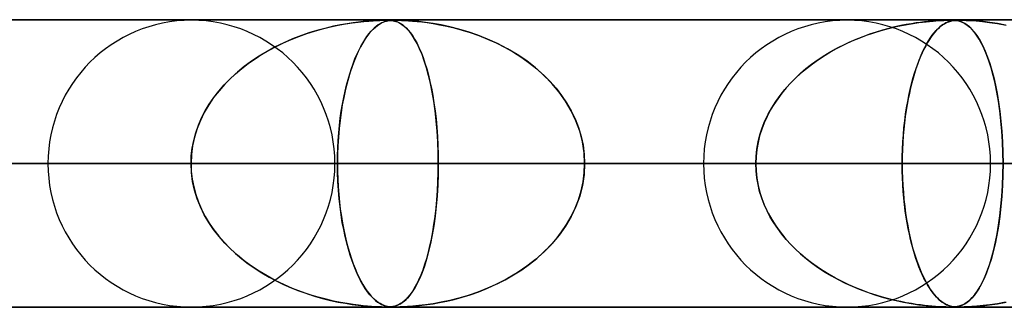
# Model space of a CAD drawing. Header units: millimetres. Extents: x -550 to 550, y -599 to 599.
# Tile 20 of 31: x 85 to 119, y 589 to 599. Entities that reach past the tile are written whole.
import ezdxf

# ---------------------------------------------------------------- set-up
doc = ezdxf.new("R2010")
doc.units = ezdxf.units.MM
doc.layers.add('HIDDEN', color=7, linetype='Continuous')
doc.layers.add('THICK', color=7, linetype='Continuous')

msp = doc.modelspace()

# ---------------------------------------------------------------- linework, layer by layer
at = {"layer": 'HIDDEN'}
for p, q in [((0, 598.99), (388.195, 598.99)), ((388.195, 598.99), (0, 598.99)), ((372.713, 598.98), (0.316, 598.98)), ((96.304, 598.805), (96.554, 598.851)), ((96.613, 598.861), (96.385, 598.821)), ((96.554, 598.851), (96.788, 598.888)), ((96.821, 598.893), (96.613, 598.861)), ((96.788, 598.888), (97.003, 598.916)), ((97.008, 598.917), (96.821, 598.893)), ((97.003, 598.916), (97.199, 598.938)), ((97.172, 598.935), (97.008, 598.917)), ((97.32, 598.949), (97.172, 598.935)), ((97.199, 598.938), (97.372, 598.953)), ((97.463, 598.96), (97.32, 598.949)), ((97.372, 598.953), (97.522, 598.964)), ((97.596, 598.968), (97.463, 598.96)), ((97.522, 598.964), (97.646, 598.971)), ((97.714, 598.974), (97.596, 598.968)), ((97.646, 598.971), (97.748, 598.976)), ((97.67, 598.8), (97.739, 598.847)), ((97.762, 598.861), (97.698, 598.821)), ((97.813, 598.978), (97.714, 598.974)), ((97.739, 598.847), (97.805, 598.885)), ((97.748, 598.976), (97.832, 598.978)), ((97.821, 598.893), (97.762, 598.861)), ((97.805, 598.885), (97.867, 598.914)), ((97.893, 598.979), (97.813, 598.978)), ((97.875, 598.917), (97.821, 598.893)), ((97.832, 598.978), (97.902, 598.98)), ((97.867, 598.914), (97.926, 598.936)), ((97.924, 598.935), (97.875, 598.917)), ((97.963, 598.98), (97.893, 598.979)), ((97.902, 598.98), (97.963, 598.98)), ((97.97, 598.949), (97.924, 598.935)), ((97.926, 598.936), (97.982, 598.952)), ((98.027, 598.979), (97.963, 598.98)), ((97.963, 598.98), (98.018, 598.98)), ((98.018, 598.96), (97.97, 598.949)), ((97.982, 598.952), (98.034, 598.963)), ((98.018, 598.98), (98.069, 598.978)), ((98.068, 598.968), (98.018, 598.96)), ((98.086, 598.977), (98.027, 598.979)), ((98.034, 598.963), (98.083, 598.971)), ((98.119, 598.974), (98.068, 598.968)), ((98.069, 598.978), (98.117, 598.975)), ((98.083, 598.971), (98.129, 598.975)), ((98.142, 598.973), (98.086, 598.977)), ((98.117, 598.975), (98.166, 598.97)), ((98.171, 598.978), (98.119, 598.974)), ((98.129, 598.975), (98.176, 598.978)), ((98.202, 598.965), (98.142, 598.973)), ((98.166, 598.97), (98.215, 598.963)), ((98.224, 598.979), (98.171, 598.978)), ((98.176, 598.978), (98.225, 598.979)), ((98.265, 598.952), (98.202, 598.965)), ((98.215, 598.963), (98.265, 598.952)), ((98.285, 598.98), (98.224, 598.979)), ((98.225, 598.979), (98.278, 598.98)), ((98.331, 598.932), (98.265, 598.952)), ((98.265, 598.952), (98.313, 598.938)), ((98.285, 598.98), (98.347, 598.98)), ((98.359, 598.979), (98.285, 598.98)), ((98.313, 598.938), (98.363, 598.92)), ((98.4, 598.903), (98.331, 598.932)), ((98.347, 598.98), (98.42, 598.978)), ((98.449, 598.977), (98.359, 598.979)), ((98.363, 598.92), (98.415, 598.896)), ((98.471, 598.865), (98.4, 598.903)), ((98.415, 598.896), (98.472, 598.865)), ((98.42, 598.978), (98.509, 598.975)), ((98.563, 598.973), (98.449, 598.977)), ((98.547, 598.815), (98.471, 598.865)), ((98.472, 598.865), (98.533, 598.825)), ((98.509, 598.975), (98.618, 598.97)), ((98.711, 598.965), (98.563, 598.973)), ((98.618, 598.97), (98.747, 598.963)), ((98.894, 598.952), (98.711, 598.965)), ((98.747, 598.963), (98.892, 598.952)), ((98.892, 598.952), (99.047, 598.938)), ((99.106, 598.932), (98.894, 598.952)), ((99.047, 598.938), (99.213, 598.92)), ((99.344, 598.903), (99.106, 598.932)), ((99.213, 598.92), (99.398, 598.896)), ((99.603, 598.865), (99.344, 598.903)), ((99.398, 598.896), (99.605, 598.865)), ((99.883, 598.815), (99.603, 598.865)), ((99.605, 598.865), (99.832, 598.825)), ((115.966, 598.812), (116.229, 598.859)), ((116.235, 598.86), (116.056, 598.829)), ((116.229, 598.859), (116.492, 598.899)), ((116.402, 598.886), (116.235, 598.86)), ((116.557, 598.907), (116.402, 598.886)), ((116.492, 598.899), (116.751, 598.93)), ((116.697, 598.924), (116.557, 598.907)), ((116.823, 598.938), (116.697, 598.924)), ((116.751, 598.93), (116.989, 598.953)), ((116.947, 598.949), (116.823, 598.938)), ((117.078, 598.959), (116.947, 598.949)), ((116.989, 598.953), (117.195, 598.967)), ((117.21, 598.968), (117.078, 598.959)), ((117.195, 598.967), (117.361, 598.975)), ((117.331, 598.974), (117.21, 598.968)), ((117.312, 598.812), (117.385, 598.859)), ((117.433, 598.977), (117.331, 598.974)), ((117.386, 598.86), (117.337, 598.829)), ((117.361, 598.975), (117.487, 598.979)), ((117.385, 598.859), (117.459, 598.899)), ((117.433, 598.886), (117.386, 598.86)), ((117.516, 598.979), (117.433, 598.977)), ((117.478, 598.907), (117.433, 598.886)), ((117.459, 598.899), (117.535, 598.93)), ((117.519, 598.924), (117.478, 598.907)), ((117.487, 598.979), (117.587, 598.98)), ((117.588, 598.98), (117.516, 598.979)), ((117.557, 598.938), (117.519, 598.924)), ((117.535, 598.93), (117.61, 598.953)), ((117.596, 598.949), (117.557, 598.938)), ((117.587, 598.98), (117.673, 598.979)), ((117.652, 598.979), (117.588, 598.98)), ((117.64, 598.959), (117.596, 598.949)), ((117.61, 598.953), (117.683, 598.967)), ((117.688, 598.968), (117.64, 598.959)), ((117.71, 598.977), (117.652, 598.979)), ((117.673, 598.979), (117.748, 598.975)), ((117.683, 598.967), (117.755, 598.975)), ((117.74, 598.974), (117.688, 598.968)), ((117.767, 598.973), (117.71, 598.977)), ((117.793, 598.977), (117.74, 598.974)), ((117.748, 598.975), (117.815, 598.967)), ((117.755, 598.975), (117.826, 598.979)), ((117.826, 598.965), (117.767, 598.973)), ((117.848, 598.979), (117.793, 598.977)), ((117.815, 598.967), (117.88, 598.954)), ((117.826, 598.979), (117.909, 598.98)), ((117.89, 598.952), (117.826, 598.965)), ((117.909, 598.98), (117.848, 598.979)), ((117.88, 598.954), (117.949, 598.934)), ((117.956, 598.932), (117.89, 598.952)), ((117.909, 598.98), (118.014, 598.979)), ((117.984, 598.979), (117.909, 598.98)), ((117.949, 598.934), (118.022, 598.905)), ((118.025, 598.903), (117.956, 598.932)), ((118.073, 598.977), (117.984, 598.979)), ((118.014, 598.979), (118.145, 598.975)), ((118.022, 598.905), (118.099, 598.864)), ((118.098, 598.865), (118.025, 598.903)), ((118.186, 598.973), (118.073, 598.977)), ((118.173, 598.814), (118.098, 598.865)), ((118.099, 598.864), (118.18, 598.809)), ((118.145, 598.975), (118.302, 598.967)), ((118.334, 598.965), (118.186, 598.973)), ((118.302, 598.967), (118.486, 598.954)), ((118.517, 598.952), (118.334, 598.965)), ((118.486, 598.954), (118.706, 598.934)), ((118.731, 598.932), (118.517, 598.952)), ((118.706, 598.934), (118.957, 598.905)), ((118.969, 598.903), (118.731, 598.932)), ((118.957, 598.905), (119.236, 598.864)), ((119.23, 598.865), (118.969, 598.903)), ((119.511, 598.814), (119.23, 598.865)), ((119.236, 598.864), (119.537, 598.809)), ((94.938, 598.417), (95.21, 598.514)), ((95.32, 598.55), (95.024, 598.449)), ((95.21, 598.514), (95.485, 598.601)), ((95.606, 598.637), (95.32, 598.55)), ((95.485, 598.601), (95.763, 598.68)), ((95.88, 598.71), (95.606, 598.637)), ((95.763, 598.68), (96.039, 598.748)), ((96.141, 598.771), (95.88, 598.71)), ((96.039, 598.748), (96.304, 598.805)), ((96.385, 598.821), (96.141, 598.771)), ((97.3, 598.41), (97.373, 598.507)), ((97.408, 598.55), (97.328, 598.449)), ((97.373, 598.507), (97.447, 598.595)), ((97.486, 598.637), (97.408, 598.55)), ((97.447, 598.595), (97.522, 598.674)), ((97.56, 598.71), (97.486, 598.637)), ((97.522, 598.674), (97.597, 598.743)), ((97.631, 598.771), (97.56, 598.71)), ((97.597, 598.743), (97.67, 598.8)), ((97.698, 598.821), (97.631, 598.771)), ((98.533, 598.825), (98.598, 598.774)), ((98.625, 598.75), (98.547, 598.815)), ((98.598, 598.774), (98.665, 598.713)), ((98.707, 598.671), (98.625, 598.75)), ((98.665, 598.713), (98.736, 598.639)), ((98.79, 598.575), (98.707, 598.671)), ((98.736, 598.639), (98.809, 598.551)), ((98.875, 598.459), (98.79, 598.575)), ((98.809, 598.551), (98.883, 598.447)), ((99.832, 598.825), (100.076, 598.774)), ((100.181, 598.75), (99.883, 598.815)), ((100.076, 598.774), (100.336, 598.713)), ((100.495, 598.671), (100.181, 598.75)), ((100.336, 598.713), (100.61, 598.639)), ((100.821, 598.575), (100.495, 598.671)), ((100.61, 598.639), (100.895, 598.551)), ((101.157, 598.459), (100.821, 598.575)), ((100.895, 598.551), (101.19, 598.447)), ((114.672, 598.456), (114.926, 598.543)), ((115.012, 598.57), (114.779, 598.494)), ((114.926, 598.543), (115.183, 598.622)), ((115.237, 598.638), (115.012, 598.57)), ((115.183, 598.622), (115.443, 598.694)), ((115.455, 598.697), (115.237, 598.638)), ((115.443, 598.694), (115.704, 598.757)), ((115.665, 598.748), (115.455, 598.697)), ((115.865, 598.792), (115.665, 598.748)), ((115.704, 598.757), (115.966, 598.812)), ((116.056, 598.829), (115.865, 598.792)), ((116.962, 598.456), (117.03, 598.543)), ((117.053, 598.57), (116.991, 598.494)), ((117.03, 598.543), (117.099, 598.622)), ((117.114, 598.638), (117.053, 598.57)), ((117.099, 598.622), (117.169, 598.694)), ((117.173, 598.697), (117.114, 598.638)), ((117.169, 598.694), (117.24, 598.757)), ((117.23, 598.748), (117.173, 598.697)), ((117.284, 598.792), (117.23, 598.748)), ((117.24, 598.757), (117.312, 598.812)), ((117.337, 598.829), (117.284, 598.792)), ((118.252, 598.75), (118.173, 598.814)), ((118.18, 598.809), (118.264, 598.739)), ((118.334, 598.67), (118.252, 598.75)), ((118.264, 598.739), (118.351, 598.652)), ((118.418, 598.574), (118.334, 598.67)), ((118.351, 598.652), (118.441, 598.545)), ((118.503, 598.459), (118.418, 598.574)), ((118.441, 598.545), (118.532, 598.417)), ((94.413, 598.198), (94.115, 598.053)), ((94.15, 598.071), (94.407, 598.195)), ((94.407, 598.195), (94.67, 598.311)), ((94.72, 598.331), (94.413, 598.198)), ((94.67, 598.311), (94.938, 598.417)), ((95.024, 598.449), (94.72, 598.331)), ((97.163, 598.198), (97.082, 598.053)), ((97.087, 598.063), (97.156, 598.188)), ((97.156, 598.188), (97.227, 598.303)), ((97.246, 598.331), (97.163, 598.198)), ((97.227, 598.303), (97.3, 598.41)), ((97.328, 598.449), (97.246, 598.331)), ((98.961, 598.324), (98.875, 598.459)), ((98.883, 598.447), (98.959, 598.327)), ((98.959, 598.327), (99.036, 598.189)), ((99.048, 598.167), (98.961, 598.324)), ((99.036, 598.189), (99.113, 598.033)), ((99.134, 597.986), (99.048, 598.167)), ((101.499, 598.324), (101.157, 598.459)), ((101.19, 598.447), (101.492, 598.327)), ((101.492, 598.327), (101.8, 598.189)), ((101.846, 598.167), (101.499, 598.324)), ((101.8, 598.189), (102.107, 598.033)), ((102.193, 597.986), (101.846, 598.167)), ((114.06, 598.206), (113.826, 598.094)), ((113.932, 598.146), (114.175, 598.258)), ((114.3, 598.311), (114.06, 598.206)), ((114.175, 598.258), (114.422, 598.361)), ((114.542, 598.407), (114.3, 598.311)), ((114.422, 598.361), (114.672, 598.456)), ((114.779, 598.494), (114.542, 598.407)), ((116.797, 598.206), (116.734, 598.094)), ((116.762, 598.146), (116.828, 598.258)), ((116.861, 598.311), (116.797, 598.206)), ((116.828, 598.258), (116.894, 598.361)), ((116.927, 598.407), (116.861, 598.311)), ((116.894, 598.361), (116.962, 598.456)), ((116.991, 598.494), (116.927, 598.407)), ((118.59, 598.323), (118.503, 598.459)), ((118.532, 598.417), (118.624, 598.265)), ((118.678, 598.166), (118.59, 598.323)), ((118.624, 598.265), (118.715, 598.091)), ((118.764, 597.986), (118.678, 598.166)), ((93.828, 597.898), (93.552, 597.732)), ((93.651, 597.794), (93.898, 597.937)), ((94.115, 598.053), (93.828, 597.898)), ((93.898, 597.937), (94.15, 598.071)), ((97.004, 597.898), (96.928, 597.732)), ((96.952, 597.786), (97.019, 597.929)), ((97.082, 598.053), (97.004, 597.898)), ((97.019, 597.929), (97.087, 598.063)), ((99.113, 598.033), (99.186, 597.864)), ((99.218, 597.784), (99.134, 597.986)), ((99.186, 597.864), (99.255, 597.684)), ((102.107, 598.033), (102.404, 597.864)), ((102.533, 597.784), (102.193, 597.986)), ((102.404, 597.864), (102.687, 597.684)), ((113.378, 597.85), (113.164, 597.719)), ((113.233, 597.763), (113.461, 597.899)), ((113.598, 597.975), (113.378, 597.85)), ((113.461, 597.899), (113.694, 598.027)), ((113.826, 598.094), (113.598, 597.975)), ((113.694, 598.027), (113.932, 598.146)), ((116.613, 597.85), (116.555, 597.719)), ((116.574, 597.763), (116.635, 597.899)), ((116.672, 597.975), (116.613, 597.85)), ((116.635, 597.899), (116.698, 598.027)), ((116.734, 598.094), (116.672, 597.975)), ((116.698, 598.027), (116.762, 598.146)), ((118.715, 598.091), (118.801, 597.901)), ((118.849, 597.784), (118.764, 597.986)), ((118.801, 597.901), (118.883, 597.694)), ((92.953, 597.304), (93.178, 597.477)), ((93.288, 597.556), (93.036, 597.37)), ((93.178, 597.477), (93.411, 597.64)), ((93.552, 597.732), (93.288, 597.556)), ((93.411, 597.64), (93.651, 597.794)), ((96.856, 597.556), (96.787, 597.37)), ((96.823, 597.469), (96.887, 597.632)), ((96.928, 597.732), (96.856, 597.556)), ((96.887, 597.632), (96.952, 597.786)), ((99.298, 597.562), (99.218, 597.784)), ((99.255, 597.684), (99.321, 597.491)), ((99.374, 597.321), (99.298, 597.562)), ((99.321, 597.491), (99.383, 597.288)), ((102.859, 597.562), (102.533, 597.784)), ((102.687, 597.684), (102.955, 597.491)), ((103.17, 597.321), (102.859, 597.562)), ((102.955, 597.491), (103.209, 597.288)), ((112.957, 597.581), (112.758, 597.437)), ((112.795, 597.465), (113.011, 597.618)), ((113.164, 597.719), (112.957, 597.581)), ((113.011, 597.618), (113.233, 597.763)), ((116.499, 597.581), (116.445, 597.437)), ((116.455, 597.465), (116.514, 597.618)), ((116.555, 597.719), (116.499, 597.581)), ((116.514, 597.618), (116.574, 597.763)), ((118.93, 597.563), (118.849, 597.784)), ((118.883, 597.694), (118.96, 597.472)), ((119.007, 597.321), (118.93, 597.563)), ((92.797, 597.174), (92.571, 596.969)), ((92.737, 597.121), (92.953, 597.304)), ((93.036, 597.37), (92.797, 597.174)), ((96.722, 597.174), (96.66, 596.969)), ((96.703, 597.113), (96.762, 597.296)), ((96.787, 597.37), (96.722, 597.174)), ((96.762, 597.296), (96.823, 597.469)), ((99.445, 597.059), (99.374, 597.321)), ((99.383, 597.288), (99.441, 597.074)), ((103.463, 597.059), (103.17, 597.321)), ((103.209, 597.288), (103.448, 597.074)), ((112.192, 596.954), (112.385, 597.133)), ((112.382, 597.131), (112.207, 596.969)), ((112.566, 597.287), (112.382, 597.131)), ((112.385, 597.133), (112.586, 597.303)), ((112.758, 597.437), (112.566, 597.287)), ((112.586, 597.303), (112.795, 597.465)), ((116.291, 596.954), (116.344, 597.133)), ((116.343, 597.131), (116.296, 596.969)), ((116.393, 597.287), (116.343, 597.131)), ((116.344, 597.133), (116.399, 597.303)), ((116.445, 597.437), (116.393, 597.287)), ((116.399, 597.303), (116.455, 597.465)), ((118.96, 597.472), (119.032, 597.234)), ((119.079, 597.06), (119.007, 597.321)), ((119.032, 597.234), (119.099, 596.983)), ((92.334, 596.727), (92.53, 596.929)), ((92.571, 596.969), (92.358, 596.753)), ((92.53, 596.929), (92.737, 597.121)), ((96.593, 596.719), (96.646, 596.921)), ((96.66, 596.969), (96.601, 596.753)), ((96.646, 596.921), (96.703, 597.113)), ((99.441, 597.074), (99.495, 596.849)), ((99.511, 596.779), (99.445, 597.059)), ((99.495, 596.849), (99.546, 596.614)), ((103.448, 597.074), (103.671, 596.849)), ((103.736, 596.779), (103.463, 597.059)), ((103.671, 596.849), (103.879, 596.614)), ((112.04, 596.8), (111.88, 596.625)), ((112.008, 596.766), (112.192, 596.954)), ((112.207, 596.969), (112.04, 596.8)), ((116.25, 596.8), (116.206, 596.625)), ((116.241, 596.766), (116.291, 596.954)), ((116.296, 596.969), (116.25, 596.8)), ((119.146, 596.78), (119.079, 597.06)), ((119.099, 596.983), (119.16, 596.716)), ((92.159, 596.526), (91.973, 596.287)), ((91.979, 596.294), (92.15, 596.515)), ((92.15, 596.515), (92.334, 596.727)), ((92.358, 596.753), (92.159, 596.526)), ((96.546, 596.526), (96.495, 596.287)), ((96.495, 596.288), (96.542, 596.508)), ((96.542, 596.508), (96.593, 596.719)), ((96.601, 596.753), (96.546, 596.526)), ((99.571, 596.48), (99.511, 596.779)), ((99.546, 596.614), (99.592, 596.366)), ((99.625, 596.163), (99.571, 596.48)), ((103.986, 596.48), (103.736, 596.779)), ((103.879, 596.614), (104.071, 596.366)), ((104.21, 596.163), (103.986, 596.48)), ((111.671, 596.367), (111.834, 596.571)), ((111.88, 596.625), (111.729, 596.442)), ((111.834, 596.571), (112.008, 596.766)), ((116.149, 596.367), (116.194, 596.571)), ((116.206, 596.625), (116.165, 596.442)), ((116.194, 596.571), (116.241, 596.766)), ((119.207, 596.481), (119.146, 596.78)), ((119.16, 596.716), (119.216, 596.432)), ((119.262, 596.164), (119.207, 596.481)), ((91.973, 596.287), (91.802, 596.035)), ((91.821, 596.064), (91.979, 596.294)), ((96.495, 596.287), (96.447, 596.035)), ((96.452, 596.058), (96.495, 596.288)), ((99.592, 596.366), (99.634, 596.105)), ((99.672, 595.829), (99.625, 596.163)), ((99.634, 596.105), (99.672, 595.831)), ((104.071, 596.366), (104.246, 596.105)), ((104.406, 595.829), (104.21, 596.163)), ((104.246, 596.105), (104.405, 595.831)), ((111.381, 595.937), (111.52, 596.156)), ((111.586, 596.251), (111.453, 596.053)), ((111.52, 596.156), (111.671, 596.367)), ((111.729, 596.442), (111.586, 596.251)), ((116.07, 595.937), (116.108, 596.156)), ((116.126, 596.251), (116.09, 596.053)), ((116.108, 596.156), (116.149, 596.367)), ((116.165, 596.442), (116.126, 596.251)), ((119.216, 596.432), (119.267, 596.13)), ((119.31, 595.83), (119.262, 596.164)), ((119.267, 596.13), (119.312, 595.81)), ((91.648, 595.771), (91.513, 595.495)), ((91.551, 595.579), (91.678, 595.826)), ((91.802, 596.035), (91.648, 595.771)), ((91.678, 595.826), (91.821, 596.064)), ((96.405, 595.771), (96.367, 595.495)), ((96.377, 595.574), (96.412, 595.82)), ((96.447, 596.035), (96.405, 595.771)), ((96.412, 595.82), (96.452, 596.058)), ((99.672, 595.831), (99.705, 595.544)), ((99.712, 595.479), (99.672, 595.829)), ((104.405, 595.831), (104.543, 595.544)), ((104.571, 595.479), (104.406, 595.829)), ((111.33, 595.847), (111.218, 595.634)), ((111.256, 595.71), (111.381, 595.937)), ((111.453, 596.053), (111.33, 595.847)), ((116.056, 595.847), (116.025, 595.634)), ((116.036, 595.71), (116.07, 595.937)), ((116.09, 596.053), (116.056, 595.847)), ((119.35, 595.481), (119.31, 595.83)), ((119.312, 595.81), (119.351, 595.473)), ((91.513, 595.495), (91.398, 595.209)), ((91.442, 595.325), (91.551, 595.579)), ((96.367, 595.495), (96.335, 595.209)), ((96.347, 595.321), (96.377, 595.574)), ((99.705, 595.544), (99.733, 595.246)), ((99.743, 595.117), (99.712, 595.479)), ((104.543, 595.544), (104.66, 595.246)), ((104.702, 595.117), (104.571, 595.479)), ((111.05, 595.237), (111.145, 595.477)), ((111.218, 595.634), (111.118, 595.414)), ((111.145, 595.477), (111.256, 595.71)), ((115.979, 595.237), (116.005, 595.477)), ((116.025, 595.634), (115.998, 595.414)), ((116.005, 595.477), (116.036, 595.71)), ((119.382, 595.118), (119.35, 595.481)), ((119.351, 595.473), (119.382, 595.119)), ((91.398, 595.209), (91.307, 594.914)), ((91.35, 595.064), (91.442, 595.325)), ((96.335, 595.209), (96.31, 594.914)), ((96.322, 595.061), (96.347, 595.321)), ((99.733, 595.246), (99.755, 594.94)), ((99.766, 594.747), (99.743, 595.117)), ((104.66, 595.246), (104.753, 594.94)), ((104.798, 594.747), (104.702, 595.117)), ((111.032, 595.187), (110.96, 594.956)), ((110.97, 594.993), (111.05, 595.237)), ((111.118, 595.414), (111.032, 595.187)), ((115.974, 595.187), (115.954, 594.956)), ((115.957, 594.993), (115.979, 595.237)), ((115.998, 595.414), (115.974, 595.187)), ((119.382, 595.119), (119.405, 594.751)), ((119.405, 594.747), (119.382, 595.118)), ((91.227, 594.532), (91.279, 594.8)), ((91.307, 594.914), (91.24, 594.612)), ((91.279, 594.8), (91.35, 595.064)), ((96.287, 594.53), (96.302, 594.797)), ((96.31, 594.914), (96.291, 594.612)), ((96.302, 594.797), (96.322, 595.061)), ((99.755, 594.94), (99.771, 594.628)), ((99.779, 594.37), (99.766, 594.747)), ((104.753, 594.94), (104.82, 594.628)), ((104.855, 594.37), (104.798, 594.747)), ((110.864, 594.496), (110.908, 594.745)), ((110.96, 594.956), (110.903, 594.721)), ((110.908, 594.745), (110.97, 594.993)), ((115.928, 594.496), (115.94, 594.745)), ((115.954, 594.956), (115.939, 594.721)), ((115.94, 594.745), (115.957, 594.993)), ((119.405, 594.751), (119.419, 594.373)), ((119.419, 594.371), (119.405, 594.747)), ((91.196, 594.262), (91.227, 594.532)), ((91.24, 594.612), (91.199, 594.304)), ((96.279, 594.261), (96.287, 594.53)), ((96.291, 594.612), (96.28, 594.304)), ((99.771, 594.628), (99.781, 594.311)), ((104.82, 594.628), (104.861, 594.311)), ((110.861, 594.481), (110.836, 594.237)), ((110.837, 594.244), (110.864, 594.496)), ((110.903, 594.721), (110.861, 594.481)), ((115.92, 594.244), (115.928, 594.496)), ((115.927, 594.481), (115.92, 594.237)), ((115.939, 594.721), (115.927, 594.481)), ((91.199, 594.304), (91.186, 593.99)), ((91.186, 593.99), (91.196, 594.262)), ((96.28, 594.304), (96.276, 593.99)), ((96.276, 593.99), (96.279, 594.261)), ((99.784, 593.99), (99.779, 594.37)), ((99.781, 594.311), (99.784, 593.99)), ((104.874, 593.99), (104.855, 594.37)), ((104.861, 594.311), (104.874, 593.99)), ((110.828, 593.99), (110.837, 594.244)), ((110.836, 594.237), (110.828, 593.99)), ((115.918, 593.99), (115.92, 594.244)), ((115.92, 594.237), (115.918, 593.99)), ((119.419, 594.373), (119.423, 593.99)), ((119.423, 593.99), (119.419, 594.371)), ((5, 593.99), (99.784, 593.99)), ((91.186, 593.99), (5, 593.99)), ((99.784, 593.99), (5, 593.99)), ((5, 593.99), (91.186, 593.99)), ((5, 593.99), (119.423, 593.99)), ((110.828, 593.99), (5, 593.99)), ((119.423, 593.99), (5, 593.99)), ((5, 593.99), (110.828, 593.99)), ((5, 593.99), (139.059, 593.99)), ((130.465, 593.99), (5, 593.99)), ((139.059, 593.99), (5, 593.99)), ((5, 593.99), (130.465, 593.99)), ((5, 593.99), (158.692, 593.99)), ((150.098, 593.99), (5, 593.99)), ((158.692, 593.99), (5, 593.99)), ((5, 593.99), (150.098, 593.99)), ((5, 593.99), (178.323, 593.99)), ((169.73, 593.99), (5, 593.99)), ((178.323, 593.99), (5, 593.99)), ((5, 593.99), (169.73, 593.99)), ((5, 593.99), (197.953, 593.99)), ((189.361, 593.99), (5, 593.99)), ((197.953, 593.99), (5, 593.99)), ((5, 593.99), (189.361, 593.99)), ((5, 593.99), (217.582, 593.99)), ((208.99, 593.99), (5, 593.99)), ((217.582, 593.99), (5, 593.99)), ((5, 593.99), (208.99, 593.99)), ((5, 593.99), (237.21, 593.99)), ((228.619, 593.99), (5, 593.99)), ((237.21, 593.99), (5, 593.99)), ((5, 593.99), (228.619, 593.99)), ((5, 593.99), (256.838, 593.99)), ((248.247, 593.99), (5, 593.99)), ((256.838, 593.99), (5, 593.99)), ((5, 593.99), (248.247, 593.99)), ((5, 593.99), (276.466, 593.99)), ((267.874, 593.99), (5, 593.99)), ((276.466, 593.99), (5, 593.99)), ((5, 593.99), (267.874, 593.99)), ((5, 593.99), (296.093, 593.99)), ((287.502, 593.99), (5, 593.99)), ((296.093, 593.99), (5, 593.99)), ((5, 593.99), (287.502, 593.99)), ((5, 593.99), (315.719, 593.99)), ((307.128, 593.99), (5, 593.99)), ((315.719, 593.99), (5, 593.99)), ((5, 593.99), (307.128, 593.99)), ((5, 593.99), (335.346, 593.99)), ((326.755, 593.99), (5, 593.99)), ((335.346, 593.99), (5, 593.99)), ((5, 593.99), (326.755, 593.99)), ((5, 593.99), (354.973, 593.99)), ((346.382, 593.99), (5, 593.99)), ((354.973, 593.99), (5, 593.99)), ((5, 593.99), (346.382, 593.99)), ((5, 593.99), (374.599, 593.99)), ((366.008, 593.99), (5, 593.99)), ((374.599, 593.99), (5, 593.99)), ((5, 593.99), (366.008, 593.99)), ((86.21, 593.99), (76.625, 593.99)), ((76.625, 593.99), (86.21, 593.99)), ((80.138, 593.99), (91.186, 593.99)), ((91.186, 593.99), (80.138, 593.99)), ((85.228, 593.99), (96.19, 593.99)), ((96.19, 593.99), (85.228, 593.99)), ((96.276, 593.99), (85.228, 593.99)), ((85.228, 593.99), (96.276, 593.99)), ((91.199, 593.676), (91.186, 593.99)), ((91.186, 593.99), (91.196, 593.718)), ((91.196, 593.718), (91.227, 593.448)), ((96.276, 593.99), (96.279, 593.718)), ((109.01, 593.99), (96.276, 593.99)), ((96.28, 593.676), (96.276, 593.99)), ((96.276, 593.99), (109.01, 593.99)), ((96.279, 593.718), (96.288, 593.448)), ((99.784, 593.99), (99.779, 593.611)), ((99.781, 593.669), (99.784, 593.99)), ((99.784, 593.99), (110.828, 593.99)), ((110.828, 593.99), (99.784, 593.99)), ((104.874, 593.99), (104.855, 593.61)), ((104.861, 593.669), (104.874, 593.99)), ((104.874, 593.99), (118.99, 593.99)), ((118.99, 593.99), (104.874, 593.99)), ((115.918, 593.99), (104.874, 593.99)), ((104.874, 593.99), (115.918, 593.99)), ((110.836, 593.743), (110.828, 593.99)), ((110.828, 593.99), (110.837, 593.736)), ((110.861, 593.499), (110.836, 593.743)), ((110.837, 593.736), (110.864, 593.484)), ((115.918, 593.99), (115.92, 593.736)), ((131.81, 593.99), (115.918, 593.99)), ((115.92, 593.743), (115.918, 593.99)), ((115.918, 593.99), (131.81, 593.99)), ((115.927, 593.499), (115.92, 593.743)), ((115.92, 593.736), (115.928, 593.484)), ((119.423, 593.99), (119.419, 593.609)), ((119.419, 593.607), (119.423, 593.99)), ((119.423, 593.99), (130.465, 593.99)), ((130.465, 593.99), (119.423, 593.99)), ((91.24, 593.368), (91.199, 593.676)), ((91.227, 593.448), (91.279, 593.18)), ((91.307, 593.066), (91.24, 593.368)), ((96.291, 593.368), (96.28, 593.676)), ((96.288, 593.448), (96.302, 593.18)), ((96.31, 593.066), (96.291, 593.368)), ((99.779, 593.611), (99.766, 593.236)), ((99.771, 593.352), (99.781, 593.669)), ((104.855, 593.61), (104.798, 593.233)), ((104.82, 593.352), (104.861, 593.669)), ((110.903, 593.259), (110.861, 593.499)), ((110.864, 593.484), (110.908, 593.234)), ((115.939, 593.259), (115.927, 593.499)), ((115.928, 593.484), (115.94, 593.234)), ((119.419, 593.609), (119.405, 593.233)), ((119.405, 593.229), (119.419, 593.607)), ((91.279, 593.18), (91.35, 592.916)), ((91.398, 592.771), (91.307, 593.066)), ((96.302, 593.18), (96.322, 592.916)), ((96.335, 592.771), (96.31, 593.066)), ((99.733, 592.734), (99.755, 593.04)), ((99.766, 593.236), (99.743, 592.867)), ((99.755, 593.04), (99.771, 593.352)), ((104.66, 592.734), (104.753, 593.04)), ((104.798, 593.233), (104.702, 592.863)), ((104.753, 593.04), (104.82, 593.352)), ((110.96, 593.024), (110.903, 593.259)), ((110.908, 593.234), (110.97, 592.987)), ((111.032, 592.793), (110.96, 593.024)), ((115.954, 593.024), (115.939, 593.259)), ((115.94, 593.234), (115.957, 592.987)), ((115.974, 592.793), (115.954, 593.024)), ((119.405, 593.233), (119.382, 592.862)), ((119.382, 592.861), (119.405, 593.229)), ((91.35, 592.916), (91.442, 592.655)), ((91.513, 592.485), (91.398, 592.771)), ((96.322, 592.916), (96.347, 592.655)), ((96.367, 592.485), (96.335, 592.771)), ((99.705, 592.436), (99.733, 592.734)), ((99.743, 592.867), (99.712, 592.505)), ((104.543, 592.436), (104.66, 592.734)), ((104.702, 592.863), (104.571, 592.501)), ((110.97, 592.987), (111.05, 592.743)), ((111.118, 592.566), (111.032, 592.793)), ((111.05, 592.743), (111.145, 592.503)), ((115.957, 592.987), (115.979, 592.743)), ((115.998, 592.566), (115.974, 592.793)), ((115.979, 592.743), (116.005, 592.503)), ((119.382, 592.862), (119.35, 592.499)), ((119.351, 592.507), (119.382, 592.861)), ((91.442, 592.655), (91.551, 592.401)), ((91.648, 592.209), (91.513, 592.485)), ((91.551, 592.401), (91.678, 592.154)), ((96.347, 592.655), (96.378, 592.401)), ((96.405, 592.209), (96.367, 592.485)), ((96.378, 592.401), (96.413, 592.154)), ((99.672, 592.149), (99.705, 592.436)), ((99.712, 592.505), (99.673, 592.157)), ((104.405, 592.149), (104.543, 592.436)), ((104.571, 592.501), (104.406, 592.151)), ((111.218, 592.346), (111.118, 592.566)), ((111.145, 592.503), (111.256, 592.27)), ((111.33, 592.133), (111.218, 592.346)), ((116.025, 592.346), (115.998, 592.566)), ((116.005, 592.503), (116.036, 592.27)), ((116.056, 592.133), (116.025, 592.346)), ((119.35, 592.499), (119.31, 592.15)), ((119.312, 592.17), (119.351, 592.507)), ((91.802, 591.945), (91.648, 592.209)), ((91.678, 592.154), (91.821, 591.916)), ((96.447, 591.945), (96.405, 592.209)), ((96.413, 592.154), (96.453, 591.916)), ((99.673, 592.157), (99.626, 591.824)), ((99.634, 591.875), (99.672, 592.149)), ((104.406, 592.151), (104.21, 591.817)), ((104.246, 591.875), (104.405, 592.149)), ((111.256, 592.27), (111.381, 592.043)), ((111.453, 591.927), (111.33, 592.133)), ((111.381, 592.043), (111.52, 591.824)), ((116.036, 592.27), (116.07, 592.043)), ((116.09, 591.927), (116.056, 592.133)), ((116.07, 592.043), (116.108, 591.824)), ((119.31, 592.15), (119.262, 591.816)), ((119.267, 591.85), (119.312, 592.17)), ((91.973, 591.693), (91.802, 591.945)), ((91.821, 591.916), (91.979, 591.686)), ((92.159, 591.454), (91.973, 591.693)), ((91.979, 591.686), (92.15, 591.465)), ((96.495, 591.693), (96.447, 591.945)), ((96.453, 591.916), (96.496, 591.686)), ((96.546, 591.454), (96.495, 591.693)), ((96.496, 591.686), (96.544, 591.465)), ((99.626, 591.824), (99.573, 591.507)), ((99.592, 591.614), (99.634, 591.875)), ((104.21, 591.817), (103.986, 591.5)), ((104.071, 591.614), (104.246, 591.875)), ((111.586, 591.729), (111.453, 591.927)), ((111.52, 591.824), (111.671, 591.612)), ((111.729, 591.538), (111.586, 591.729)), ((116.126, 591.729), (116.09, 591.927)), ((116.108, 591.824), (116.149, 591.612)), ((116.165, 591.538), (116.126, 591.729)), ((119.262, 591.816), (119.207, 591.499)), ((119.216, 591.548), (119.267, 591.85)), ((92.15, 591.465), (92.334, 591.253)), ((92.358, 591.227), (92.159, 591.454)), ((96.544, 591.465), (96.594, 591.253)), ((96.601, 591.227), (96.546, 591.454)), ((99.495, 591.131), (99.546, 591.366)), ((99.573, 591.507), (99.513, 591.209)), ((99.546, 591.366), (99.592, 591.614)), ((103.671, 591.131), (103.879, 591.366)), ((103.986, 591.5), (103.736, 591.201)), ((103.879, 591.366), (104.071, 591.614)), ((111.671, 591.612), (111.834, 591.409)), ((111.88, 591.355), (111.729, 591.538)), ((111.834, 591.409), (112.008, 591.214)), ((112.04, 591.18), (111.88, 591.355)), ((116.149, 591.612), (116.194, 591.409)), ((116.206, 591.355), (116.165, 591.538)), ((116.194, 591.409), (116.241, 591.214)), ((116.25, 591.18), (116.206, 591.355)), ((119.207, 591.499), (119.146, 591.2)), ((119.16, 591.264), (119.216, 591.548)), ((92.334, 591.253), (92.53, 591.051)), ((92.571, 591.011), (92.358, 591.227)), ((92.53, 591.051), (92.737, 590.859)), ((92.797, 590.806), (92.571, 591.011)), ((96.594, 591.253), (96.648, 591.051)), ((96.66, 591.011), (96.601, 591.227)), ((96.648, 591.051), (96.705, 590.859)), ((96.722, 590.806), (96.66, 591.011)), ((99.441, 590.906), (99.495, 591.131)), ((99.513, 591.209), (99.447, 590.928)), ((103.448, 590.906), (103.671, 591.131)), ((103.736, 591.201), (103.463, 590.921)), ((112.008, 591.214), (112.192, 591.026)), ((112.207, 591.011), (112.04, 591.18)), ((112.192, 591.026), (112.385, 590.848)), ((112.382, 590.849), (112.207, 591.011)), ((116.241, 591.214), (116.291, 591.026)), ((116.296, 591.011), (116.25, 591.18)), ((116.291, 591.026), (116.344, 590.848)), ((116.343, 590.849), (116.296, 591.011)), ((119.032, 590.746), (119.099, 590.997)), ((119.146, 591.2), (119.079, 590.92)), ((119.099, 590.997), (119.16, 591.264)), ((92.737, 590.859), (92.953, 590.676)), ((93.036, 590.61), (92.797, 590.806)), ((92.953, 590.676), (93.178, 590.503)), ((96.705, 590.859), (96.765, 590.676)), ((96.787, 590.61), (96.722, 590.806)), ((96.765, 590.676), (96.826, 590.503)), ((99.376, 590.667), (99.301, 590.426)), ((99.321, 590.489), (99.383, 590.692)), ((99.447, 590.928), (99.376, 590.667)), ((99.383, 590.692), (99.441, 590.906)), ((103.17, 590.659), (102.859, 590.418)), ((102.955, 590.489), (103.209, 590.692)), ((103.463, 590.921), (103.17, 590.659)), ((103.209, 590.692), (103.448, 590.906)), ((112.566, 590.693), (112.382, 590.849)), ((112.385, 590.848), (112.586, 590.677)), ((112.758, 590.543), (112.566, 590.693)), ((112.586, 590.677), (112.795, 590.515)), ((116.393, 590.693), (116.343, 590.849)), ((116.344, 590.848), (116.399, 590.677)), ((116.445, 590.543), (116.393, 590.693)), ((116.399, 590.677), (116.455, 590.515)), ((119.007, 590.659), (118.93, 590.417)), ((118.96, 590.508), (119.032, 590.746)), ((119.079, 590.92), (119.007, 590.659)), ((93.288, 590.424), (93.036, 590.61)), ((93.178, 590.503), (93.411, 590.34)), ((93.552, 590.248), (93.288, 590.424)), ((93.411, 590.34), (93.651, 590.186)), ((96.856, 590.424), (96.787, 590.61)), ((96.826, 590.503), (96.89, 590.34)), ((96.928, 590.248), (96.856, 590.424)), ((96.89, 590.34), (96.956, 590.186)), ((99.186, 590.116), (99.255, 590.296)), ((99.301, 590.426), (99.221, 590.204)), ((99.255, 590.296), (99.321, 590.489)), ((102.404, 590.116), (102.687, 590.296)), ((102.859, 590.418), (102.533, 590.196)), ((102.687, 590.296), (102.955, 590.489)), ((112.957, 590.399), (112.758, 590.543)), ((112.795, 590.515), (113.011, 590.362)), ((113.164, 590.261), (112.957, 590.399)), ((113.011, 590.362), (113.233, 590.217)), ((116.499, 590.399), (116.445, 590.543)), ((116.455, 590.515), (116.514, 590.362)), ((116.555, 590.261), (116.499, 590.399)), ((116.514, 590.362), (116.574, 590.217)), ((118.801, 590.079), (118.883, 590.286)), ((118.93, 590.417), (118.849, 590.196)), ((118.883, 590.286), (118.96, 590.508)), ((93.828, 590.082), (93.552, 590.248)), ((93.651, 590.186), (93.898, 590.043)), ((94.115, 589.927), (93.828, 590.082)), ((93.898, 590.043), (94.15, 589.909)), ((97.004, 590.082), (96.928, 590.248)), ((96.956, 590.186), (97.023, 590.043)), ((97.082, 589.927), (97.004, 590.082)), ((97.023, 590.043), (97.091, 589.909)), ((99.036, 589.791), (99.113, 589.947)), ((99.137, 590.002), (99.052, 589.821)), ((99.113, 589.947), (99.186, 590.116)), ((99.221, 590.204), (99.137, 590.002)), ((101.8, 589.791), (102.107, 589.947)), ((102.193, 589.994), (101.846, 589.813)), ((102.107, 589.947), (102.404, 590.116)), ((102.533, 590.196), (102.193, 589.994)), ((113.378, 590.13), (113.164, 590.261)), ((113.233, 590.217), (113.461, 590.081)), ((113.598, 590.005), (113.378, 590.13)), ((113.461, 590.081), (113.694, 589.953)), ((113.826, 589.886), (113.598, 590.005)), ((113.694, 589.953), (113.932, 589.834)), ((116.613, 590.13), (116.555, 590.261)), ((116.574, 590.217), (116.635, 590.081)), ((116.672, 590.005), (116.613, 590.13)), ((116.635, 590.081), (116.698, 589.953)), ((116.734, 589.886), (116.672, 590.005)), ((116.698, 589.953), (116.762, 589.834)), ((118.764, 589.994), (118.678, 589.814)), ((118.715, 589.888), (118.801, 590.079)), ((118.849, 590.196), (118.764, 589.994)), ((94.413, 589.782), (94.115, 589.927)), ((94.15, 589.909), (94.407, 589.785)), ((94.407, 589.785), (94.67, 589.669)), ((94.72, 589.649), (94.413, 589.782)), ((94.67, 589.669), (94.938, 589.563)), ((95.024, 589.531), (94.72, 589.649)), ((97.163, 589.782), (97.082, 589.927)), ((97.091, 589.909), (97.161, 589.785)), ((97.161, 589.785), (97.232, 589.669)), ((97.246, 589.649), (97.163, 589.782)), ((97.232, 589.669), (97.305, 589.563)), ((97.328, 589.531), (97.246, 589.649)), ((98.965, 589.663), (98.88, 589.527)), ((98.883, 589.533), (98.959, 589.653)), ((98.959, 589.653), (99.036, 589.791)), ((99.052, 589.821), (98.965, 589.663)), ((101.499, 589.656), (101.157, 589.521)), ((101.19, 589.533), (101.492, 589.653)), ((101.492, 589.653), (101.8, 589.791)), ((101.846, 589.813), (101.499, 589.656)), ((114.06, 589.774), (113.826, 589.886)), ((113.932, 589.834), (114.175, 589.723)), ((114.3, 589.669), (114.06, 589.774)), ((114.175, 589.723), (114.422, 589.619)), ((114.542, 589.573), (114.3, 589.669)), ((114.422, 589.619), (114.672, 589.524)), ((116.797, 589.774), (116.734, 589.886)), ((116.762, 589.834), (116.828, 589.723)), ((116.861, 589.669), (116.797, 589.774)), ((116.828, 589.723), (116.894, 589.619)), ((116.927, 589.573), (116.861, 589.669)), ((116.894, 589.619), (116.962, 589.524)), ((118.59, 589.657), (118.503, 589.521)), ((118.532, 589.563), (118.624, 589.715)), ((118.678, 589.814), (118.59, 589.657)), ((118.624, 589.715), (118.715, 589.888)), ((94.938, 589.563), (95.21, 589.466)), ((95.32, 589.43), (95.024, 589.531)), ((95.21, 589.466), (95.485, 589.379)), ((95.606, 589.343), (95.32, 589.43)), ((95.485, 589.379), (95.763, 589.3)), ((95.88, 589.27), (95.606, 589.343)), ((95.763, 589.3), (96.039, 589.232)), ((96.141, 589.209), (95.88, 589.27)), ((97.305, 589.563), (97.378, 589.466)), ((97.408, 589.43), (97.328, 589.531)), ((97.378, 589.466), (97.453, 589.379)), ((97.486, 589.343), (97.408, 589.43)), ((97.453, 589.379), (97.528, 589.3)), ((97.56, 589.27), (97.486, 589.343)), ((97.528, 589.3), (97.603, 589.232)), ((97.631, 589.209), (97.56, 589.27)), ((98.598, 589.206), (98.665, 589.267)), ((98.711, 589.314), (98.63, 589.234)), ((98.665, 589.267), (98.736, 589.341)), ((98.795, 589.411), (98.711, 589.314)), ((98.736, 589.341), (98.809, 589.429)), ((98.88, 589.527), (98.795, 589.411)), ((98.809, 589.429), (98.883, 589.533)), ((100.076, 589.206), (100.336, 589.267)), ((100.495, 589.309), (100.181, 589.229)), ((100.336, 589.267), (100.61, 589.341)), ((100.821, 589.406), (100.495, 589.309)), ((100.61, 589.341), (100.895, 589.429)), ((101.157, 589.521), (100.821, 589.406)), ((100.895, 589.429), (101.19, 589.533)), ((114.779, 589.486), (114.542, 589.573)), ((114.672, 589.524), (114.926, 589.437)), ((115.012, 589.41), (114.779, 589.486)), ((114.926, 589.437), (115.183, 589.358)), ((115.237, 589.342), (115.012, 589.41)), ((115.183, 589.358), (115.443, 589.286)), ((115.455, 589.283), (115.237, 589.342)), ((115.443, 589.286), (115.704, 589.223)), ((115.665, 589.232), (115.455, 589.283)), ((116.991, 589.486), (116.927, 589.573)), ((116.962, 589.524), (117.03, 589.437)), ((117.053, 589.41), (116.991, 589.486)), ((117.03, 589.437), (117.099, 589.358)), ((117.114, 589.342), (117.053, 589.41)), ((117.099, 589.358), (117.169, 589.286)), ((117.173, 589.283), (117.114, 589.342)), ((117.169, 589.286), (117.24, 589.223)), ((117.23, 589.232), (117.173, 589.283)), ((118.334, 589.31), (118.252, 589.23)), ((118.264, 589.241), (118.351, 589.328)), ((118.418, 589.406), (118.334, 589.31)), ((118.351, 589.328), (118.441, 589.435)), ((118.503, 589.521), (118.418, 589.406)), ((118.441, 589.435), (118.532, 589.563)), ((388.195, 588.99), (0, 588.99)), ((0, 588.99), (388.195, 588.99)), ((0.316, 589), (97.963, 589)), ((0.316, 589), (117.588, 589)), ((0.316, 589), (137.213, 589)), ((0.316, 589), (156.838, 589)), ((0.316, 589), (176.463, 589)), ((0.316, 589), (196.088, 589)), ((0.316, 589), (215.713, 589)), ((0.316, 589), (235.338, 589)), ((0.316, 589), (254.963, 589)), ((0.316, 589), (274.588, 589)), ((0.316, 589), (294.213, 589)), ((0.316, 589), (313.838, 589)), ((0.316, 589), (333.463, 589)), ((0.316, 589), (353.087, 589)), ((0.316, 589), (372.712, 589)), ((0.316, 589), (372.713, 589)), ((96.039, 589.232), (96.304, 589.175)), ((96.385, 589.159), (96.141, 589.209)), ((96.304, 589.175), (96.554, 589.129)), ((96.613, 589.119), (96.385, 589.159)), ((96.554, 589.129), (96.788, 589.092)), ((96.821, 589.087), (96.613, 589.119)), ((96.788, 589.092), (97.003, 589.064)), ((97.008, 589.063), (96.821, 589.087)), ((97.003, 589.064), (97.199, 589.042)), ((97.172, 589.045), (97.008, 589.063)), ((97.32, 589.031), (97.172, 589.045)), ((97.199, 589.042), (97.372, 589.027)), ((97.463, 589.02), (97.32, 589.031)), ((97.372, 589.027), (97.522, 589.016)), ((97.596, 589.012), (97.463, 589.02)), ((97.522, 589.016), (97.646, 589.009)), ((97.714, 589.006), (97.596, 589.012)), ((97.603, 589.232), (97.676, 589.175)), ((97.698, 589.159), (97.631, 589.209)), ((97.646, 589.009), (97.748, 589.004)), ((97.676, 589.175), (97.745, 589.129)), ((97.762, 589.119), (97.698, 589.159)), ((97.813, 589.002), (97.714, 589.006)), ((97.745, 589.129), (97.811, 589.092)), ((97.748, 589.004), (97.832, 589.002)), ((97.821, 589.087), (97.762, 589.119)), ((97.811, 589.092), (97.873, 589.064)), ((97.893, 589.001), (97.813, 589.002)), ((97.875, 589.063), (97.821, 589.087)), ((97.832, 589.002), (97.902, 589)), ((97.873, 589.064), (97.932, 589.042)), ((97.924, 589.045), (97.875, 589.063)), ((97.963, 589), (97.893, 589.001)), ((97.902, 589), (97.963, 589)), ((97.97, 589.031), (97.924, 589.045)), ((97.932, 589.042), (97.988, 589.027)), ((97.963, 589), (98.018, 589)), ((98.033, 589.001), (97.969, 589)), ((98.018, 589.02), (97.97, 589.031)), ((97.988, 589.027), (98.04, 589.016)), ((98.068, 589.012), (98.018, 589.02)), ((98.018, 589), (98.069, 589.002)), ((98.091, 589.003), (98.033, 589.001)), ((98.04, 589.016), (98.088, 589.009)), ((98.119, 589.006), (98.068, 589.012)), ((98.069, 589.002), (98.117, 589.005)), ((98.088, 589.009), (98.135, 589.004)), ((98.147, 589.008), (98.091, 589.003)), ((98.117, 589.005), (98.166, 589.01)), ((98.171, 589.002), (98.119, 589.006)), ((98.135, 589.004), (98.181, 589.002)), ((98.207, 589.016), (98.147, 589.008)), ((98.166, 589.01), (98.215, 589.017)), ((98.224, 589.001), (98.171, 589.002)), ((98.181, 589.002), (98.231, 589)), ((98.27, 589.03), (98.207, 589.016)), ((98.215, 589.017), (98.265, 589.028)), ((98.285, 589), (98.224, 589.001)), ((98.231, 589), (98.285, 589)), ((98.265, 589.028), (98.313, 589.042)), ((98.336, 589.05), (98.27, 589.03)), ((98.359, 589.001), (98.285, 589)), ((98.285, 589), (98.347, 589)), ((98.313, 589.042), (98.363, 589.06)), ((98.405, 589.079), (98.336, 589.05)), ((98.347, 589), (98.42, 589.002)), ((98.449, 589.003), (98.359, 589.001)), ((98.363, 589.06), (98.415, 589.084)), ((98.476, 589.118), (98.405, 589.079)), ((98.415, 589.084), (98.472, 589.115)), ((98.42, 589.002), (98.509, 589.005)), ((98.563, 589.007), (98.449, 589.003)), ((98.472, 589.115), (98.533, 589.155)), ((98.552, 589.169), (98.476, 589.118)), ((98.509, 589.005), (98.618, 589.01)), ((98.533, 589.155), (98.598, 589.206)), ((98.63, 589.234), (98.552, 589.169)), ((98.711, 589.015), (98.563, 589.007)), ((98.618, 589.01), (98.747, 589.017)), ((98.894, 589.028), (98.711, 589.015)), ((98.747, 589.017), (98.892, 589.028)), ((98.892, 589.028), (99.047, 589.042)), ((99.106, 589.048), (98.894, 589.028)), ((99.047, 589.042), (99.213, 589.06)), ((99.344, 589.077), (99.106, 589.048)), ((99.213, 589.06), (99.398, 589.084)), ((99.603, 589.115), (99.344, 589.077)), ((99.398, 589.084), (99.605, 589.115)), ((99.883, 589.165), (99.603, 589.115)), ((99.605, 589.115), (99.832, 589.155)), ((99.832, 589.155), (100.076, 589.206)), ((100.181, 589.229), (99.883, 589.165)), ((115.865, 589.188), (115.665, 589.232)), ((115.704, 589.223), (115.966, 589.168)), ((116.056, 589.151), (115.865, 589.188)), ((115.966, 589.168), (116.229, 589.121)), ((116.235, 589.12), (116.056, 589.151)), ((116.229, 589.121), (116.492, 589.081)), ((116.402, 589.094), (116.235, 589.12)), ((116.557, 589.073), (116.402, 589.094)), ((116.492, 589.081), (116.751, 589.05)), ((116.697, 589.056), (116.557, 589.073)), ((116.823, 589.042), (116.697, 589.056)), ((116.751, 589.05), (116.989, 589.027)), ((116.947, 589.031), (116.823, 589.042)), ((117.078, 589.021), (116.947, 589.031)), ((116.989, 589.027), (117.195, 589.013)), ((117.21, 589.012), (117.078, 589.021)), ((117.195, 589.013), (117.361, 589.005)), ((117.331, 589.006), (117.21, 589.012)), ((117.284, 589.188), (117.23, 589.232)), ((117.24, 589.223), (117.312, 589.168)), ((117.337, 589.151), (117.284, 589.188)), ((117.312, 589.168), (117.385, 589.121)), ((117.433, 589.003), (117.331, 589.006)), ((117.386, 589.12), (117.337, 589.151)), ((117.361, 589.005), (117.487, 589.001)), ((117.385, 589.121), (117.459, 589.081)), ((117.433, 589.094), (117.386, 589.12)), ((117.478, 589.073), (117.433, 589.094)), ((117.516, 589.001), (117.433, 589.003)), ((117.459, 589.081), (117.535, 589.05)), ((117.519, 589.056), (117.478, 589.073)), ((117.487, 589.001), (117.587, 589)), ((117.588, 589), (117.516, 589.001)), ((117.557, 589.042), (117.519, 589.056)), ((117.535, 589.05), (117.61, 589.027)), ((117.596, 589.031), (117.557, 589.042)), ((117.587, 589), (117.673, 589.001)), ((117.652, 589.001), (117.588, 589)), ((117.64, 589.021), (117.596, 589.031)), ((117.61, 589.027), (117.683, 589.013)), ((117.688, 589.012), (117.64, 589.021)), ((117.71, 589.003), (117.652, 589.001)), ((117.673, 589.001), (117.748, 589.005)), ((117.683, 589.013), (117.755, 589.005)), ((117.74, 589.006), (117.688, 589.012)), ((117.767, 589.007), (117.71, 589.003)), ((117.793, 589.003), (117.74, 589.006)), ((117.748, 589.005), (117.815, 589.013)), ((117.755, 589.005), (117.826, 589.001)), ((117.826, 589.015), (117.767, 589.007)), ((117.848, 589.001), (117.793, 589.003)), ((117.815, 589.013), (117.88, 589.026)), ((117.89, 589.028), (117.826, 589.015)), ((117.826, 589.001), (117.909, 589)), ((117.909, 589), (117.848, 589.001)), ((117.88, 589.026), (117.949, 589.046)), ((117.956, 589.048), (117.89, 589.028)), ((117.909, 589), (118.014, 589.001)), ((117.984, 589.001), (117.909, 589)), ((117.949, 589.046), (118.022, 589.075)), ((118.025, 589.077), (117.956, 589.048)), ((118.073, 589.003), (117.984, 589.001)), ((118.014, 589.001), (118.145, 589.005)), ((118.022, 589.075), (118.099, 589.116)), ((118.098, 589.115), (118.025, 589.077)), ((118.186, 589.007), (118.073, 589.003)), ((118.173, 589.166), (118.098, 589.115)), ((118.099, 589.116), (118.18, 589.171)), ((118.145, 589.005), (118.302, 589.013)), ((118.252, 589.23), (118.173, 589.166)), ((118.18, 589.171), (118.264, 589.241)), ((118.334, 589.015), (118.186, 589.007)), ((118.302, 589.013), (118.486, 589.026)), ((118.517, 589.028), (118.334, 589.015)), ((118.486, 589.026), (118.706, 589.046)), ((118.731, 589.048), (118.517, 589.028)), ((118.706, 589.046), (118.957, 589.075)), ((118.969, 589.077), (118.731, 589.048)), ((118.957, 589.075), (119.236, 589.116)), ((119.23, 589.115), (118.969, 589.077)), ((119.511, 589.166), (119.23, 589.115)), ((119.236, 589.116), (119.537, 589.171))]:
    msp.add_line(p, q, dxfattribs=at)
for centre, start, end in [((91.2, 593.99), 0, 180), ((114, 593.99), 0, 180), ((91.2, 593.99), 180, 0), ((114, 593.99), 180, 0)]:
    msp.add_arc(centre, 4.99, start, end, dxfattribs=at)
at = {"layer": 'THICK'}
for p, q in [((-506, 599), (506, 599)), ((506, 594), (-506, 594))]:
    msp.add_line(p, q, dxfattribs=at)

doc.saveas('drawing.dxf')
